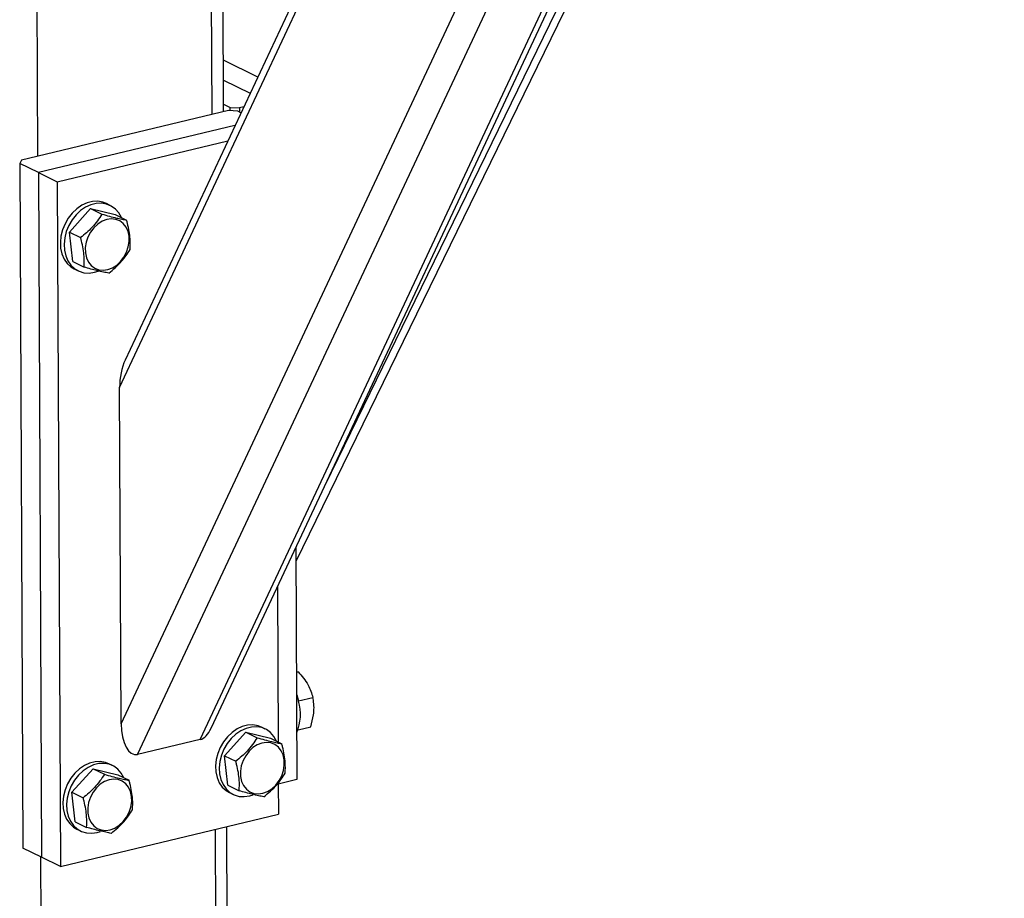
# Model space of a CAD drawing. Header units: millimetres. Extents: x 5 to 589, y 5 to 415.
# Tile 54 of 115: x 391 to 399, y 271 to 279. Entities that reach past the tile are written whole.
import ezdxf

# ---------------------------------------------------------------- set-up
doc = ezdxf.new("R2010")
doc.units = ezdxf.units.MM
doc.layers.add('TRAIT-FORT', color=4, linetype='Continuous', lineweight=25)

msp = doc.modelspace()

# ---------------------------------------------------------------- linework, layer by layer
at = {"layer": 'TRAIT-FORT', "color": 4, "linetype": 'Continuous', "lineweight": 25}
for p, q in [((392.27506, 277.92494), (392.22113, 289.99953)), ((392.37397, 277.94865), (392.32013, 290.00118)), ((390.77025, 277.56419), (390.71487, 289.96134)), ((391.47677, 275.56968), (396.85055, 287.03573)), ((396.79844, 287.06131), (391.52352, 275.80621)), ((392.99843, 274.06956), (399.10869, 286.60071)), ((392.17294, 272.53204), (398.72317, 286.50829)), ((392.26592, 272.62944), (398.7765, 286.52107)), ((393.24915, 274.72737), (399.02939, 286.5817)), ((391.48973, 272.66868), (397.90407, 286.35497)), ((391.63214, 272.4024), (398.13908, 286.28627)), ((392.6677, 278.24754), (392.37198, 278.39268)), ((392.37275, 278.22053), (392.60225, 278.10789)), ((392.37367, 278.01396), (392.4307, 277.98596)), ((392.41614, 277.95876), (390.62917, 277.53038)), ((392.49563, 277.9541), (392.41614, 277.95876)), ((392.43083, 277.9579), (392.4307, 277.98596)), ((392.4307, 277.98596), (392.51019, 277.9813)), ((392.52371, 277.94031), (392.49563, 277.9541)), ((392.54707, 277.99014), (392.51019, 277.9813)), ((392.51019, 277.9813), (392.51035, 277.94687)), ((392.47194, 277.82984), (390.77692, 277.4235)), ((390.93924, 277.34383), (392.40933, 277.69625)), ((390.62917, 277.53038), (390.61461, 277.50317)), ((390.77692, 277.4235), (390.61461, 277.50317)), ((390.61461, 277.50317), (390.641, 271.59549)), ((390.77692, 277.4235), (390.80331, 271.51583)), ((390.77692, 277.4235), (390.93924, 277.34383)), ((390.93924, 277.34383), (390.96563, 271.43616)), ((391.22659, 277.11319), (391.04322, 276.9101)), ((391.22659, 277.11319), (391.3239, 277.06543)), ((391.22659, 277.11319), (391.43962, 277.06157)), ((391.39473, 277.14061), (391.36227, 277.15655)), ((391.43962, 277.06157), (391.53694, 277.0138)), ((391.04322, 276.9101), (391.14053, 276.86234)), ((391.07288, 276.65539), (391.04322, 276.9101)), ((391.07288, 276.65539), (391.1702, 276.60763)), ((391.08531, 276.59228), (391.11778, 276.57635)), ((391.48973, 272.66868), (391.47677, 275.56968)), ((392.99788, 274.19123), (393.00684, 272.18636)), ((392.83788, 273.84984), (392.84386, 272.51131)), ((393.0027, 273.11275), (393.01616, 273.11598)), ((393.01616, 273.11598), (393.0027, 273.11339)), ((393.02052, 272.86506), (393.14395, 272.89465)), ((392.56489, 272.59529), (392.38152, 272.3922)), ((392.56489, 272.59529), (392.66221, 272.54753)), ((392.56489, 272.59529), (392.77793, 272.54367)), ((392.73304, 272.62271), (392.70057, 272.63865)), ((393.01578, 272.61647), (393.12544, 272.64276)), ((392.17294, 272.53204), (391.63214, 272.4024)), ((392.77793, 272.54367), (392.87524, 272.4959)), ((391.41632, 272.30706), (391.38386, 272.323)), ((392.38152, 272.3922), (392.47884, 272.34444)), ((392.41119, 272.13749), (392.38152, 272.3922)), ((391.24818, 272.27964), (391.06481, 272.07655)), ((391.24818, 272.27964), (391.34549, 272.23188)), ((391.24818, 272.27964), (391.46121, 272.22802)), ((391.46121, 272.22802), (391.55853, 272.18025)), ((392.84544, 272.15775), (392.84665, 271.88709)), ((393.00684, 272.18636), (392.84549, 272.14768)), ((391.06481, 272.07655), (391.16212, 272.02879)), ((391.09448, 271.82184), (391.06481, 272.07655)), ((392.41119, 272.13749), (392.50851, 272.08973)), ((392.42362, 272.07438), (392.45608, 272.05844)), ((390.96563, 271.43616), (392.84665, 271.88709)), ((391.09448, 271.82184), (391.19179, 271.77408)), ((391.10691, 271.75873), (391.13937, 271.74279)), ((392.31369, 269.27825), (392.30262, 271.75667)), ((392.41241, 269.34301), (392.40152, 271.78038)), ((390.80331, 271.51583), (390.641, 271.59549)), ((390.80887, 268.91751), (390.79725, 271.5188)), ((390.96563, 271.43616), (390.80331, 271.51583))]:
    msp.add_line(p, q, dxfattribs=at)
at = {"layer": 'TRAIT-FORT', "color": 4, "linetype": 'Continuous', "lineweight": 25, "flags": 128}
for points in [[(391.36227, 277.15655), (391.33229, 277.16821), (391.28862, 277.17583), (391.24287, 277.17377), (391.19651, 277.16208), (391.15102, 277.14114), (391.10787, 277.11164), (391.06845, 277.0745), (391.03402, 277.03094), (391.00569, 276.98235), (390.98437, 276.93029)], [(391.49166, 277.03602), (391.46981, 277.07524), (391.44033, 277.10926), (391.40493, 277.13521), (391.36475, 277.15228), (391.32108, 277.1599), (391.27533, 277.15783), (391.22897, 277.14614), (391.18348, 277.12521), (391.14033, 277.0957), (391.10091, 277.05857), (391.06648, 277.01501), (391.03815, 276.96642), (391.01683, 276.91435)], [(391.18158, 276.73077), (391.19077, 276.68877), (391.20779, 276.65175), (391.23189, 276.62133), (391.26202, 276.59884), (391.29687, 276.58526), (391.3349, 276.58118), (391.37447, 276.58678), (391.41383, 276.60182), (391.45127, 276.62564), (391.48516, 276.6572), (391.51401, 276.69512), (391.53655, 276.73774), (391.55182, 276.7832), (391.55913, 276.82952), (391.55817, 276.87466), (391.54898, 276.91666), (391.53196, 276.95367), (391.50786, 276.98409), (391.47773, 277.00659), (391.44288, 277.02017), (391.40485, 277.02425), (391.36528, 277.01864), (391.32592, 277.0036), (391.28847, 276.97978), (391.25459, 276.94822), (391.22574, 276.9103), (391.20319, 276.86768), (391.18793, 276.82222), (391.18062, 276.77591), (391.18158, 276.73077)], [(390.98437, 276.93029), (390.97075, 276.87643), (390.96525, 276.8225), (390.96807, 276.77025), (390.97911, 276.72134), (390.99801, 276.67735), (391.02417, 276.6397), (391.05674, 276.60959), (391.08531, 276.59228)], [(391.01683, 276.91435), (391.00321, 276.86049), (390.99772, 276.80657), (391.00054, 276.75432), (391.01157, 276.70541), (391.03047, 276.66142), (391.05663, 276.62377), (391.0892, 276.59366), (391.12715, 276.57206), (391.16924, 276.55967), (391.21413, 276.55688), (391.26037, 276.56378), (391.29022, 276.57329)], [(393.00354, 272.92406), (393.00604, 272.91669), (393.02111, 272.86249)], [(392.70057, 272.63865), (392.67059, 272.65031), (392.62693, 272.65793), (392.58118, 272.65586), (392.53481, 272.64418), (392.48933, 272.62324), (392.44618, 272.59374), (392.40676, 272.5566), (392.37233, 272.51304), (392.344, 272.46445), (392.32268, 272.41238)], [(392.82997, 272.51812), (392.80812, 272.55734), (392.77864, 272.59136), (392.74324, 272.61731), (392.70306, 272.63438), (392.65939, 272.642), (392.61364, 272.63993), (392.56728, 272.62824), (392.52179, 272.60731), (392.47864, 272.5778), (392.43922, 272.54067), (392.40479, 272.49711), (392.37646, 272.44851), (392.35514, 272.39645)], [(392.51989, 272.21287), (392.52908, 272.17087), (392.54609, 272.13385), (392.5702, 272.10343), (392.60033, 272.08094), (392.63517, 272.06736), (392.67321, 272.06328), (392.71277, 272.06888), (392.75214, 272.08392), (392.78958, 272.10774), (392.82347, 272.1393), (392.85231, 272.17722), (392.87486, 272.21984), (392.89012, 272.2653), (392.89743, 272.31162), (392.89647, 272.35676), (392.88728, 272.39875), (392.87027, 272.43577), (392.84617, 272.46619), (392.81603, 272.48868), (392.78119, 272.50227), (392.74315, 272.50635), (392.70359, 272.50074), (392.66422, 272.4857), (392.62678, 272.46188), (392.5929, 272.43032), (392.56405, 272.3924), (392.5415, 272.34978), (392.52624, 272.30432), (392.51893, 272.25801), (392.51989, 272.21287)], [(392.32268, 272.41238), (392.30905, 272.35853), (392.30356, 272.3046), (392.30638, 272.25235), (392.31742, 272.20344), (392.33632, 272.15945), (392.36247, 272.1218), (392.39505, 272.09169), (392.42362, 272.07438)], [(391.38386, 272.323), (391.35388, 272.33466), (391.31021, 272.34228), (391.26446, 272.34021), (391.2181, 272.32853), (391.17261, 272.30759), (391.12946, 272.27809), (391.09004, 272.24095), (391.05561, 272.19739), (391.02728, 272.1488), (391.00596, 272.09673)], [(391.51326, 272.20247), (391.49141, 272.24169), (391.46192, 272.2757), (391.42652, 272.30166), (391.38634, 272.31873), (391.34267, 272.32635), (391.29692, 272.32428), (391.25056, 272.31259), (391.20507, 272.29166), (391.16193, 272.26215), (391.1225, 272.22502), (391.08808, 272.18146), (391.05975, 272.13286), (391.03843, 272.0808)], [(392.35514, 272.39645), (392.34152, 272.34259), (392.33602, 272.28867), (392.33884, 272.23641), (392.34988, 272.18751), (392.36878, 272.14352), (392.39494, 272.10587), (392.42751, 272.07576), (392.46545, 272.05416), (392.50755, 272.04177), (392.55244, 272.03898), (392.59868, 272.04588), (392.62853, 272.05539)], [(391.20317, 271.89722), (391.21236, 271.85522), (391.22938, 271.8182), (391.25348, 271.78778), (391.28361, 271.76529), (391.31846, 271.75171), (391.35649, 271.74763), (391.39606, 271.75323), (391.43542, 271.76827), (391.47286, 271.79209), (391.50675, 271.82365), (391.5356, 271.86157), (391.55814, 271.90419), (391.57341, 271.94965), (391.58072, 271.99597), (391.57976, 272.04111), (391.57057, 272.0831), (391.55355, 272.12012), (391.52945, 272.15054), (391.49932, 272.17303), (391.46447, 272.18662), (391.42644, 272.1907), (391.38687, 272.18509), (391.34751, 272.17005), (391.31007, 272.14623), (391.27618, 272.11467), (391.24733, 272.07675), (391.22479, 272.03413), (391.20952, 271.98867), (391.20221, 271.94236), (391.20317, 271.89722)], [(391.00596, 272.09673), (390.99234, 272.04288), (390.98685, 271.98895), (390.98966, 271.9367), (391.0007, 271.88779), (391.0196, 271.8438), (391.04576, 271.80615), (391.07833, 271.77604), (391.10691, 271.75873)], [(391.03843, 272.0808), (391.0248, 272.02694), (391.01931, 271.97302), (391.02213, 271.92076), (391.03316, 271.87186), (391.05206, 271.82787), (391.07822, 271.79022), (391.1108, 271.76011), (391.14874, 271.73851), (391.19083, 271.72612), (391.23572, 271.72333), (391.28196, 271.73023), (391.31181, 271.73974)]]:
    msp.add_lwpolyline(points, dxfattribs=at)
at = {"layer": 'TRAIT-FORT', "color": 4, "linetype": 'Continuous', "lineweight": 25}
msp.add_arc((392.62443, 272.75014), 0.41229, 337.390732, 15.81331, dxfattribs=at)
for centre, start_param, end_param in [((391.61784, 275.6035), 0.8632432, 1.711293), ((391.6308, 272.7025), 1.711293, 3.2820893), ((392.1716, 272.83214), 3.2820893, 4.0048358)]:
    msp.add_ellipse(centre, major_axis=(0.01843, 0.30188), ratio=0.4633399, start_param=start_param, end_param=end_param, dxfattribs=at)
for points, knots in [([(391.3239, 277.06543), (391.31154, 277.04605), (391.28656, 277.00689), (391.24152, 276.9528), (391.19209, 276.90422), (391.15782, 276.87639), (391.14053, 276.86234)], [0, 0, 0, 0, 0.2646049, 0.5349477, 0.7653431, 1, 1, 1, 1]), ([(391.3239, 277.06543), (391.34595, 277.0592), (391.39053, 277.04661), (391.44854, 277.0319), (391.49762, 277.02096), (391.52375, 277.0162), (391.53694, 277.0138)], [0, 0, 0, 0, 0.2646049, 0.5349477, 0.7653431, 1, 1, 1, 1]), ([(391.5666, 276.75909), (391.56776, 276.78908), (391.56967, 276.83867), (391.55986, 276.91678), (391.54811, 276.97186), (391.53942, 277.00449), (391.53694, 277.0138)], [0, 0, 0, 0, 0.3855495, 0.6376419, 0.8965462, 1, 1, 1, 1]), ([(391.1702, 276.60763), (391.17135, 276.63762), (391.17327, 276.68721), (391.16345, 276.76532), (391.1517, 276.8204), (391.14301, 276.85302), (391.14053, 276.86234)], [0, 0, 0, 0, 0.3855495, 0.6376419, 0.8965462, 1, 1, 1, 1]), ([(391.38324, 276.556), (391.40271, 276.57188), (391.44208, 276.60399), (391.49239, 276.65549), (391.53409, 276.70786), (391.5557, 276.74191), (391.5666, 276.75909)], [0, 0, 0, 0, 0.2646049, 0.5349477, 0.7653431, 1, 1, 1, 1]), ([(391.38324, 276.556), (391.3683, 276.55874), (391.33812, 276.56426), (391.28537, 276.57639), (391.22856, 276.59112), (391.18977, 276.60209), (391.1702, 276.60763)], [0, 0, 0, 0, 0.2646049, 0.5349477, 0.7653431, 1, 1, 1, 1]), ([(393.01616, 273.11598), (393.03241, 273.09801), (393.06525, 273.06167), (393.10229, 273.00504), (393.12845, 272.94869), (393.13875, 272.91277), (393.14395, 272.89465)], [0, 0, 0, 0, 0.2646049, 0.5349477, 0.7653431, 1, 1, 1, 1]), ([(393.12544, 272.64276), (393.13494, 272.67652), (393.15064, 272.73236), (393.15519, 272.80897), (393.15079, 272.85872), (393.14547, 272.88667), (393.14395, 272.89465)], [0, 0, 0, 0, 0.3855495, 0.6376419, 0.8965462, 1, 1, 1, 1]), ([(392.66221, 272.54753), (392.64985, 272.52815), (392.62487, 272.48899), (392.57983, 272.4349), (392.5304, 272.38632), (392.49613, 272.35848), (392.47884, 272.34444)], [0, 0, 0, 0, 0.2646049, 0.5349477, 0.7653431, 1, 1, 1, 1]), ([(392.66221, 272.54753), (392.68426, 272.5413), (392.72883, 272.52871), (392.78685, 272.514), (392.83593, 272.50306), (392.86206, 272.4983), (392.87524, 272.4959)], [0, 0, 0, 0, 0.2646049, 0.5349477, 0.7653431, 1, 1, 1, 1]), ([(392.90491, 272.24119), (392.90607, 272.27118), (392.90798, 272.32077), (392.89817, 272.39888), (392.88641, 272.45396), (392.87772, 272.48659), (392.87524, 272.4959)], [0, 0, 0, 0, 0.3855495, 0.6376419, 0.8965462, 1, 1, 1, 1]), ([(392.50851, 272.08973), (392.50966, 272.11971), (392.51157, 272.16931), (392.50176, 272.24742), (392.49001, 272.3025), (392.48132, 272.33512), (392.47884, 272.34444)], [0, 0, 0, 0, 0.3855495, 0.6376419, 0.8965462, 1, 1, 1, 1]), ([(392.72154, 272.0381), (392.74102, 272.05398), (392.78039, 272.08609), (392.83069, 272.13759), (392.8724, 272.18996), (392.89401, 272.22401), (392.90491, 272.24119)], [0, 0, 0, 0, 0.2646049, 0.5349477, 0.7653431, 1, 1, 1, 1]), ([(391.34549, 272.23188), (391.33314, 272.2125), (391.30816, 272.17334), (391.26312, 272.11925), (391.21368, 272.07067), (391.17941, 272.04283), (391.16212, 272.02879)], [0, 0, 0, 0, 0.2646049, 0.5349477, 0.7653431, 1, 1, 1, 1]), ([(391.34549, 272.23188), (391.36754, 272.22565), (391.41212, 272.21306), (391.47014, 272.19835), (391.51922, 272.18741), (391.54534, 272.18265), (391.55853, 272.18025)], [0, 0, 0, 0, 0.2646049, 0.5349477, 0.7653431, 1, 1, 1, 1]), ([(391.5882, 271.92554), (391.58935, 271.95553), (391.59126, 272.00512), (391.58145, 272.08323), (391.5697, 272.13831), (391.56101, 272.17094), (391.55853, 272.18025)], [0, 0, 0, 0, 0.3855495, 0.6376419, 0.8965462, 1, 1, 1, 1]), ([(392.72154, 272.0381), (392.70661, 272.04084), (392.67643, 272.04636), (392.62367, 272.05849), (392.56687, 272.07322), (392.52808, 272.08419), (392.50851, 272.08973)], [0, 0, 0, 0, 0.2646049, 0.5349477, 0.7653431, 1, 1, 1, 1]), ([(391.19179, 271.77408), (391.19295, 271.80406), (391.19486, 271.85366), (391.18505, 271.93177), (391.17329, 271.98685), (391.1646, 272.01947), (391.16212, 272.02879)], [0, 0, 0, 0, 0.3855495, 0.6376419, 0.8965462, 1, 1, 1, 1]), ([(391.40483, 271.72245), (391.4243, 271.73833), (391.46367, 271.77044), (391.51398, 271.82194), (391.55568, 271.87431), (391.57729, 271.90836), (391.5882, 271.92554)], [0, 0, 0, 0, 0.2646049, 0.5349477, 0.7653431, 1, 1, 1, 1]), ([(391.40483, 271.72245), (391.3899, 271.72519), (391.35971, 271.73071), (391.30696, 271.74284), (391.25015, 271.75757), (391.21136, 271.76854), (391.19179, 271.77408)], [0, 0, 0, 0, 0.2646049, 0.5349477, 0.7653431, 1, 1, 1, 1])]:
    msp.add_open_spline(points, degree=3, knots=knots, dxfattribs=at)

doc.saveas('drawing.dxf')
